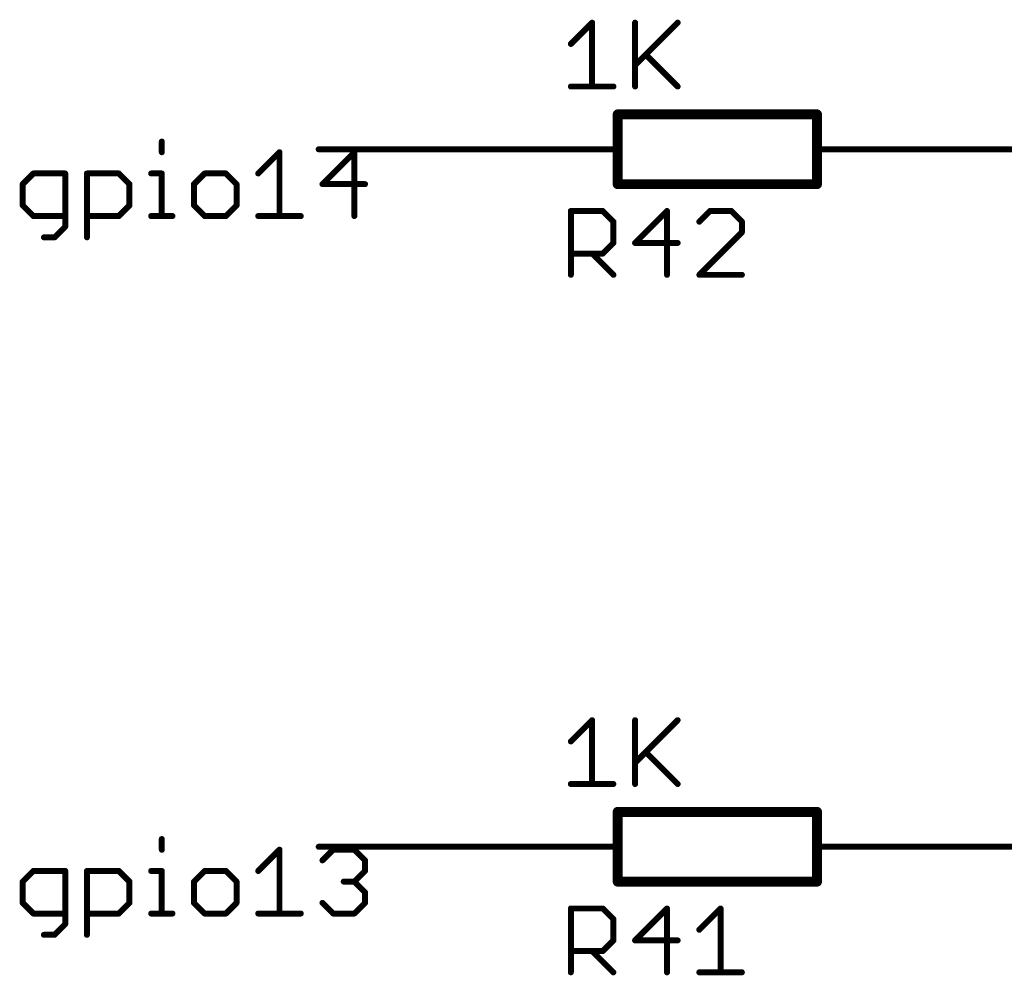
# Model space of a CAD drawing. Extents: x -61 to 240, y -139 to 283.
# Tile 63 of 77: x 15 to 40, y 213 to 237. Entities that reach past the tile are written whole.
import ezdxf

# ---------------------------------------------------------------- set-up
doc = ezdxf.new("R2010")
doc.units = 0
for name, color, linetype in [('91', 94, 'CONTINUOUS'), ('94', 14, 'CONTINUOUS'), ('95', 251, 'CONTINUOUS'), ('96', 251, 'CONTINUOUS')]:
    doc.layers.add(name, color=color, linetype=linetype)

msp = doc.modelspace()

# ---------------------------------------------------------------- linework, layer by layer
at = {"layer": '91', "const_width": 0.1524}
for points in [[(18.8617, 233.8764), (18.8617, 233.6052)], [(21.3191, 233.0629), (21.8614, 233.6052)], [(21.8614, 233.6052), (21.8614, 231.9782)], [(27.94, 233.68), (22.86, 233.68)], [(23.7698, 233.6052), (22.9563, 232.7917)], [(23.7698, 231.9782), (23.7698, 233.6052)], [(38.1, 233.68), (43.18, 233.68)], [(15.5874, 233.0629), (15.3162, 232.7917)], [(16.4009, 233.0629), (15.5874, 233.0629)], [(16.4009, 231.707), (16.4009, 233.0629)], [(16.9534, 231.4359), (16.9534, 233.0629)], [(16.9534, 233.0629), (17.7669, 233.0629)], [(17.7669, 233.0629), (18.038, 232.7917)], [(18.5905, 233.0629), (18.8617, 233.0629)], [(18.8617, 233.0629), (18.8617, 231.9782)], [(19.9531, 233.0629), (19.682, 232.7917)], [(20.4954, 233.0629), (19.9531, 233.0629)], [(20.7666, 232.7917), (20.4954, 233.0629)], [(15.3162, 232.7917), (15.3162, 232.2494)], [(18.038, 232.7917), (18.038, 232.2494)], [(19.682, 232.7917), (19.682, 232.2494)], [(20.7666, 232.2494), (20.7666, 232.7917)], [(22.9563, 232.7917), (24.0409, 232.7917)], [(15.3162, 232.2494), (15.5874, 231.9782)], [(18.038, 232.2494), (17.7669, 231.9782)], [(19.682, 232.2494), (19.9531, 231.9782)], [(20.4954, 231.9782), (20.7666, 232.2494)], [(15.5874, 231.9782), (16.4009, 231.9782)], [(17.7669, 231.9782), (16.9534, 231.9782)], [(18.5905, 231.9782), (19.1328, 231.9782)], [(19.9531, 231.9782), (20.4954, 231.9782)], [(21.3191, 231.9782), (22.4038, 231.9782)], [(16.1297, 231.4359), (16.4009, 231.707)], [(15.8585, 231.4359), (16.1297, 231.4359)], [(18.8617, 216.0964), (18.8617, 215.8252)], [(21.3191, 215.2829), (21.8614, 215.8252)], [(21.8614, 215.8252), (21.8614, 214.1982)], [(27.94, 215.9), (22.86, 215.9)], [(22.9563, 215.554), (23.2274, 215.8252)], [(23.2274, 215.8252), (23.7698, 215.8252)], [(23.7698, 215.8252), (24.0409, 215.554)], [(38.1, 215.9), (43.18, 215.9)], [(24.0409, 215.554), (24.0409, 215.2829)], [(15.5874, 215.2829), (15.3162, 215.0117)], [(16.4009, 215.2829), (15.5874, 215.2829)], [(16.4009, 213.927), (16.4009, 215.2829)], [(16.9534, 213.6559), (16.9534, 215.2829)], [(16.9534, 215.2829), (17.7669, 215.2829)], [(17.7669, 215.2829), (18.038, 215.0117)], [(18.5905, 215.2829), (18.8617, 215.2829)], [(18.8617, 215.2829), (18.8617, 214.1982)], [(19.9531, 215.2829), (19.682, 215.0117)], [(20.4954, 215.2829), (19.9531, 215.2829)], [(20.7666, 215.0117), (20.4954, 215.2829)], [(24.0409, 215.2829), (23.7698, 215.0117)], [(15.3162, 215.0117), (15.3162, 214.4694)], [(18.038, 215.0117), (18.038, 214.4694)], [(19.682, 215.0117), (19.682, 214.4694)], [(20.7666, 214.4694), (20.7666, 215.0117)], [(23.7698, 215.0117), (23.4986, 215.0117)], [(23.7698, 215.0117), (24.0409, 214.7405)], [(24.0409, 214.7405), (24.0409, 214.4694)], [(15.3162, 214.4694), (15.5874, 214.1982)], [(18.038, 214.4694), (17.7669, 214.1982)], [(19.682, 214.4694), (19.9531, 214.1982)], [(20.4954, 214.1982), (20.7666, 214.4694)], [(23.2274, 214.1982), (22.9563, 214.4694)], [(24.0409, 214.4694), (23.7698, 214.1982)], [(15.5874, 214.1982), (16.4009, 214.1982)], [(17.7669, 214.1982), (16.9534, 214.1982)], [(18.5905, 214.1982), (19.1328, 214.1982)], [(19.9531, 214.1982), (20.4954, 214.1982)], [(21.3191, 214.1982), (22.4038, 214.1982)], [(23.7698, 214.1982), (23.2274, 214.1982)], [(16.1297, 213.6559), (16.4009, 213.927)], [(15.8585, 213.6559), (16.1297, 213.6559)]]:
    msp.add_lwpolyline(points, dxfattribs=at)
at = {"layer": '91', "const_width": 0.0762}
for points in [[(18.8998, 233.8764, 1), (18.8236, 233.8764)], [(18.8236, 233.6052, 1), (18.8998, 233.6052)], [(21.8995, 233.6052, 1), (21.8233, 233.6052)], [(21.8884, 233.5782, 1), (21.8345, 233.6321)], [(22.86, 233.7181, 1), (22.86, 233.6419)], [(23.8079, 233.6052, 1), (23.7317, 233.6052)], [(23.7967, 233.5782, 1), (23.7428, 233.6321)], [(27.94, 233.6419, 1), (27.94, 233.7181)], [(38.1, 233.7181, 1), (38.1, 233.6419)], [(15.5874, 233.101, 1), (15.5874, 233.0248)], [(15.6143, 233.0359, 1), (15.5604, 233.0898)], [(16.439, 233.0629, 1), (16.3628, 233.0629)], [(16.4009, 233.0248, 1), (16.4009, 233.101)], [(16.9915, 233.0629, 1), (16.9153, 233.0629)], [(16.9534, 233.101, 1), (16.9534, 233.0248)], [(17.7938, 233.0898, 1), (17.7399, 233.0359)], [(17.7669, 233.0248, 1), (17.7669, 233.101)], [(18.5905, 233.101, 1), (18.5905, 233.0248)], [(18.8998, 233.0629, 1), (18.8236, 233.0629)], [(18.8617, 233.0248, 1), (18.8617, 233.101)], [(19.9531, 233.101, 1), (19.9531, 233.0248)], [(19.9801, 233.0359, 1), (19.9262, 233.0898)], [(20.5224, 233.0898, 1), (20.4685, 233.0359)], [(20.4954, 233.0248, 1), (20.4954, 233.101)], [(21.2922, 233.0898, 1), (21.346, 233.0359)], [(15.3543, 232.7917, 1), (15.2781, 232.7917)], [(18.0761, 232.7917, 1), (17.9999, 232.7917)], [(19.7201, 232.7917, 1), (19.6439, 232.7917)], [(20.8047, 232.7917, 1), (20.7285, 232.7917)], [(22.9563, 232.8298, 1), (22.9563, 232.7536)], [(24.0409, 232.7536, 1), (24.0409, 232.8298)], [(15.2893, 232.8186, 1), (15.3431, 232.7648)], [(18.0111, 232.7648, 1), (18.065, 232.8186)], [(19.655, 232.8186, 1), (19.7089, 232.7648)], [(20.7397, 232.7648, 1), (20.7936, 232.8186)], [(22.9293, 232.8186, 1), (22.9832, 232.7648)], [(15.3431, 232.2763, 1), (15.2893, 232.2224)], [(15.2781, 232.2494, 1), (15.3543, 232.2494)], [(17.9999, 232.2494, 1), (18.0761, 232.2494)], [(18.065, 232.2224, 1), (18.0111, 232.2763)], [(19.7089, 232.2763, 1), (19.655, 232.2224)], [(19.6439, 232.2494, 1), (19.7201, 232.2494)], [(20.7285, 232.2494, 1), (20.8047, 232.2494)], [(20.7935, 232.2224, 1), (20.7397, 232.2763)], [(15.5874, 232.0163, 1), (15.5874, 231.9401)], [(15.5604, 231.9513, 1), (15.6143, 232.0051)], [(16.4009, 231.9401, 1), (16.4009, 232.0163)], [(16.9534, 232.0163, 1), (16.9534, 231.9401)], [(17.7399, 232.0051, 1), (17.7938, 231.9513)], [(17.7669, 231.9401, 1), (17.7669, 232.0163)], [(18.5905, 232.0163, 1), (18.5905, 231.9401)], [(18.8236, 231.9782, 1), (18.8998, 231.9782)], [(19.1328, 231.9401, 1), (19.1328, 232.0163)], [(19.9531, 232.0163, 1), (19.9531, 231.9401)], [(19.9262, 231.9513, 1), (19.9801, 232.0051)], [(20.4685, 232.0051, 1), (20.5224, 231.9513)], [(20.4954, 231.9401, 1), (20.4954, 232.0163)], [(21.3191, 232.0163, 1), (21.3191, 231.9401)], [(21.8233, 231.9782, 1), (21.8995, 231.9782)], [(22.4038, 231.9401, 1), (22.4038, 232.0163)], [(23.7317, 231.9782, 1), (23.8079, 231.9782)], [(16.3628, 231.707, 1), (16.439, 231.707)], [(16.4278, 231.6801, 1), (16.3739, 231.734)], [(15.8585, 231.474, 1), (15.8585, 231.3978)], [(16.1028, 231.4628, 1), (16.1566, 231.4089)], [(16.1297, 231.3978, 1), (16.1297, 231.474)], [(16.9153, 231.4359, 1), (16.9915, 231.4359)], [(18.8998, 216.0964, 1), (18.8236, 216.0964)], [(18.8236, 215.8252, 1), (18.8998, 215.8252)], [(21.8995, 215.8252, 1), (21.8233, 215.8252)], [(21.8884, 215.7982, 1), (21.8345, 215.8521)], [(22.86, 215.9381, 1), (22.86, 215.8619)], [(23.2274, 215.8633, 1), (23.2274, 215.7871)], [(23.2544, 215.7982, 1), (23.2005, 215.8521)], [(23.7967, 215.8521, 1), (23.7428, 215.7982)], [(23.7698, 215.7871, 1), (23.7698, 215.8633)], [(27.94, 215.8619, 1), (27.94, 215.9381)], [(38.1, 215.9381, 1), (38.1, 215.8619)], [(22.9293, 215.581, 1), (22.9832, 215.5271)], [(24.079, 215.554, 1), (24.0028, 215.554)], [(24.014, 215.5271, 1), (24.0679, 215.581)], [(15.5874, 215.321, 1), (15.5874, 215.2448)], [(15.6143, 215.2559, 1), (15.5604, 215.3098)], [(16.439, 215.2829, 1), (16.3628, 215.2829)], [(16.4009, 215.2448, 1), (16.4009, 215.321)], [(16.9915, 215.2829, 1), (16.9153, 215.2829)], [(16.9534, 215.321, 1), (16.9534, 215.2448)], [(17.7938, 215.3098, 1), (17.7399, 215.2559)], [(17.7669, 215.2448, 1), (17.7669, 215.321)], [(18.5905, 215.321, 1), (18.5905, 215.2448)], [(18.8998, 215.2829, 1), (18.8236, 215.2829)], [(18.8617, 215.2448, 1), (18.8617, 215.321)], [(19.9531, 215.321, 1), (19.9531, 215.2448)], [(19.9801, 215.2559, 1), (19.9262, 215.3098)], [(20.5224, 215.3098, 1), (20.4685, 215.2559)], [(20.4954, 215.2448, 1), (20.4954, 215.321)], [(21.2922, 215.3098, 1), (21.346, 215.2559)], [(24.0028, 215.2829, 1), (24.079, 215.2829)], [(24.0679, 215.2559, 1), (24.014, 215.3098)], [(15.3543, 215.0117, 1), (15.2781, 215.0117)], [(15.2893, 215.0386, 1), (15.3431, 214.9848)], [(18.0761, 215.0117, 1), (17.9999, 215.0117)], [(18.0111, 214.9848, 1), (18.065, 215.0386)], [(19.7201, 215.0117, 1), (19.6439, 215.0117)], [(19.655, 215.0386, 1), (19.7089, 214.9848)], [(20.8047, 215.0117, 1), (20.7285, 215.0117)], [(20.7397, 214.9848, 1), (20.7936, 215.0386)], [(23.4986, 215.0498, 1), (23.4986, 214.9736)], [(23.7967, 215.0386, 1), (23.7428, 214.9848)], [(23.7428, 215.0386, 1), (23.7967, 214.9848)], [(23.7698, 214.9736, 1), (23.7698, 215.0498)], [(24.079, 214.7405, 1), (24.0028, 214.7405)], [(24.014, 214.7136, 1), (24.0679, 214.7675)], [(15.3431, 214.4963, 1), (15.2893, 214.4424)], [(18.065, 214.4424, 1), (18.0111, 214.4963)], [(19.7089, 214.4963, 1), (19.655, 214.4424)], [(20.7935, 214.4424, 1), (20.7397, 214.4963)], [(22.9832, 214.4963, 1), (22.9293, 214.4424)], [(24.0679, 214.4424, 1), (24.014, 214.4963)], [(15.2781, 214.4694, 1), (15.3543, 214.4694)], [(17.9999, 214.4694, 1), (18.0761, 214.4694)], [(19.6439, 214.4694, 1), (19.7201, 214.4694)], [(20.7285, 214.4694, 1), (20.8047, 214.4694)], [(24.0028, 214.4694, 1), (24.079, 214.4694)], [(15.5874, 214.2363, 1), (15.5874, 214.1601)], [(15.5604, 214.1713, 1), (15.6143, 214.2251)], [(16.4009, 214.1601, 1), (16.4009, 214.2363)], [(16.9534, 214.2363, 1), (16.9534, 214.1601)], [(17.7399, 214.2251, 1), (17.7938, 214.1713)], [(17.7669, 214.1601, 1), (17.7669, 214.2363)], [(18.5905, 214.2363, 1), (18.5905, 214.1601)], [(18.8236, 214.1982, 1), (18.8998, 214.1982)], [(19.1328, 214.1601, 1), (19.1328, 214.2363)], [(19.9531, 214.2363, 1), (19.9531, 214.1601)], [(19.9262, 214.1713, 1), (19.9801, 214.2251)], [(20.4685, 214.2251, 1), (20.5224, 214.1713)], [(20.4954, 214.1601, 1), (20.4954, 214.2363)], [(21.3191, 214.2363, 1), (21.3191, 214.1601)], [(21.8233, 214.1982, 1), (21.8995, 214.1982)], [(22.4038, 214.1601, 1), (22.4038, 214.2363)], [(23.2274, 214.2363, 1), (23.2274, 214.1601)], [(23.2005, 214.1713, 1), (23.2544, 214.2251)], [(23.7428, 214.2251, 1), (23.7967, 214.1713)], [(23.7698, 214.1601, 1), (23.7698, 214.2363)], [(16.3628, 213.927, 1), (16.439, 213.927)], [(16.4278, 213.9001, 1), (16.3739, 213.954)], [(15.8585, 213.694, 1), (15.8585, 213.6178)], [(16.1028, 213.6828, 1), (16.1566, 213.6289)], [(16.1297, 213.6178, 1), (16.1297, 213.694)], [(16.9153, 213.6559, 1), (16.9915, 213.6559)]]:
    msp.add_lwpolyline(points, format="xyb", dxfattribs=at)
at = {"layer": '94'}
for points, const_width in [([(30.48, 234.569), (35.56, 234.569)], 0.254), ([(30.48, 234.569), (30.48, 232.791)], 0.254), ([(35.56, 234.569), (35.56, 232.791)], 0.254), ([(27.94, 233.68), (30.48, 233.68)], 0.1524), ([(38.1, 233.68), (35.56, 233.68)], 0.1524), ([(35.56, 232.791), (30.48, 232.791)], 0.254), ([(30.48, 216.789), (35.56, 216.789)], 0.254), ([(30.48, 216.789), (30.48, 215.011)], 0.254), ([(35.56, 216.789), (35.56, 215.011)], 0.254), ([(27.94, 215.9), (30.48, 215.9)], 0.1524), ([(38.1, 215.9), (35.56, 215.9)], 0.1524), ([(35.56, 215.011), (30.48, 215.011)], 0.254)]:
    msp.add_lwpolyline(points, dxfattribs=dict(at, const_width=const_width))
for points, const_width in [([(30.48, 234.6325, 1), (30.48, 234.5055)], 0.127), ([(30.5435, 234.569, 1), (30.4165, 234.569)], 0.127), ([(35.6235, 234.569, 1), (35.4965, 234.569)], 0.127), ([(35.56, 234.5055, 1), (35.56, 234.6325)], 0.127), ([(27.94, 233.7181, 1), (27.94, 233.6419)], 0.0762), ([(30.48, 233.6419, 1), (30.48, 233.7181)], 0.0762), ([(35.56, 233.7181, 1), (35.56, 233.6419)], 0.0762), ([(38.1, 233.6419, 1), (38.1, 233.7181)], 0.0762), ([(30.48, 232.8545, 1), (30.48, 232.7275)], 0.127), ([(35.56, 232.7275, 1), (35.56, 232.8545)], 0.127), ([(30.4165, 232.791, 1), (30.5435, 232.791)], 0.127), ([(35.4965, 232.791, 1), (35.6235, 232.791)], 0.127), ([(30.48, 216.8525, 1), (30.48, 216.7255)], 0.127), ([(30.5435, 216.789, 1), (30.4165, 216.789)], 0.127), ([(35.6235, 216.789, 1), (35.4965, 216.789)], 0.127), ([(35.56, 216.7255, 1), (35.56, 216.8525)], 0.127), ([(27.94, 215.9381, 1), (27.94, 215.8619)], 0.0762), ([(30.48, 215.8619, 1), (30.48, 215.9381)], 0.0762), ([(35.56, 215.9381, 1), (35.56, 215.8619)], 0.0762), ([(38.1, 215.8619, 1), (38.1, 215.9381)], 0.0762), ([(30.48, 215.0745, 1), (30.48, 214.9475)], 0.127), ([(30.4165, 215.011, 1), (30.5435, 215.011)], 0.127), ([(35.4965, 215.011, 1), (35.6235, 215.011)], 0.127), ([(35.56, 214.9475, 1), (35.56, 215.0745)], 0.127)]:
    msp.add_lwpolyline(points, format="xyb", dxfattribs=dict(at, const_width=const_width))
at = {"layer": '95', "const_width": 0.1524}
for points in [[(29.2862, 230.4796), (29.2862, 232.1066)], [(29.2862, 232.1066), (30.0997, 232.1066)], [(30.0997, 232.1066), (30.3709, 231.8354)], [(31.7369, 232.1066), (30.9234, 231.2931)], [(31.7369, 230.4796), (31.7369, 232.1066)], [(32.8317, 232.1066), (32.5605, 231.8354)], [(33.374, 232.1066), (32.8317, 232.1066)], [(33.6452, 231.8354), (33.374, 232.1066)], [(30.3709, 231.8354), (30.3709, 231.2931)], [(33.6452, 231.5643), (33.6452, 231.8354)], [(32.5605, 230.4796), (33.6452, 231.5643)], [(30.3709, 231.2931), (30.0997, 231.0219)], [(30.9234, 231.2931), (32.008, 231.2931)], [(30.0997, 231.0219), (29.2862, 231.0219)], [(29.8285, 231.0219), (30.3709, 230.4796)], [(33.6452, 230.4796), (32.5605, 230.4796)], [(29.2862, 212.6996), (29.2862, 214.3266)], [(29.2862, 214.3266), (30.0997, 214.3266)], [(30.0997, 214.3266), (30.3709, 214.0554)], [(31.7369, 214.3266), (30.9234, 213.5131)], [(31.7369, 212.6996), (31.7369, 214.3266)], [(32.5605, 213.7843), (33.1028, 214.3266)], [(33.1028, 214.3266), (33.1028, 212.6996)], [(30.3709, 214.0554), (30.3709, 213.5131)], [(30.3709, 213.5131), (30.0997, 213.2419)], [(30.9234, 213.5131), (32.008, 213.5131)], [(30.0997, 213.2419), (29.2862, 213.2419)], [(29.8285, 213.2419), (30.3709, 212.6996)], [(32.5605, 212.6996), (33.6452, 212.6996)]]:
    msp.add_lwpolyline(points, dxfattribs=at)
at = {"layer": '95', "const_width": 0.0762}
for points in [[(29.3243, 232.1066, 1), (29.2481, 232.1066)], [(29.2862, 232.1447, 1), (29.2862, 232.0685)], [(30.1266, 232.1335, 1), (30.0728, 232.0796)], [(30.0997, 232.0685, 1), (30.0997, 232.1447)], [(31.775, 232.1066, 1), (31.6988, 232.1066)], [(31.7638, 232.0796, 1), (31.7099, 232.1335)], [(32.8317, 232.1447, 1), (32.8317, 232.0685)], [(32.8586, 232.0796, 1), (32.8047, 232.1335)], [(33.4009, 232.1335, 1), (33.3471, 232.0796)], [(33.374, 232.0685, 1), (33.374, 232.1447)], [(30.409, 231.8354, 1), (30.3328, 231.8354)], [(30.3439, 231.8085, 1), (30.3978, 231.8624)], [(32.5336, 231.8624, 1), (32.5875, 231.8085)], [(33.6833, 231.8354, 1), (33.6071, 231.8354)], [(33.6182, 231.8085, 1), (33.6721, 231.8624)], [(33.6721, 231.5373, 1), (33.6182, 231.5912)], [(30.3978, 231.2662, 1), (30.3439, 231.32)], [(30.9234, 231.3312, 1), (30.9234, 231.255)], [(30.8964, 231.32, 1), (30.9503, 231.2662)], [(32.008, 231.255, 1), (32.008, 231.3312)], [(33.6071, 231.5643, 1), (33.6833, 231.5643)], [(30.3328, 231.2931, 1), (30.409, 231.2931)], [(29.2862, 231.06, 1), (29.2862, 230.9838)], [(29.8555, 231.0489, 1), (29.8016, 230.995)], [(30.0728, 231.0489, 1), (30.1266, 230.995)], [(30.0997, 230.9838, 1), (30.0997, 231.06)], [(29.2481, 230.4796, 1), (29.3243, 230.4796)], [(30.3439, 230.4527, 1), (30.3978, 230.5065)], [(31.6988, 230.4796, 1), (31.775, 230.4796)], [(32.5605, 230.5177, 1), (32.5605, 230.4415)], [(32.5336, 230.5065, 1), (32.5875, 230.4527)], [(33.6452, 230.4415, 1), (33.6452, 230.5177)], [(29.3243, 214.3266, 1), (29.2481, 214.3266)], [(29.2862, 214.3647, 1), (29.2862, 214.2885)], [(30.1266, 214.3535, 1), (30.0728, 214.2996)], [(30.0997, 214.2885, 1), (30.0997, 214.3647)], [(31.775, 214.3266, 1), (31.6988, 214.3266)], [(31.7638, 214.2996, 1), (31.7099, 214.3535)], [(33.1409, 214.3266, 1), (33.0647, 214.3266)], [(33.1298, 214.2996, 1), (33.0759, 214.3535)], [(30.409, 214.0554, 1), (30.3328, 214.0554)], [(30.3439, 214.0285, 1), (30.3978, 214.0824)], [(32.5336, 213.8112, 1), (32.5875, 213.7573)], [(30.3328, 213.5131, 1), (30.409, 213.5131)], [(30.3978, 213.4862, 1), (30.3439, 213.54)], [(30.9234, 213.5512, 1), (30.9234, 213.475)], [(30.8964, 213.54, 1), (30.9503, 213.4862)], [(32.008, 213.475, 1), (32.008, 213.5512)], [(29.2862, 213.28, 1), (29.2862, 213.2038)], [(29.8555, 213.2689, 1), (29.8016, 213.215)], [(30.0728, 213.2689, 1), (30.1266, 213.215)], [(30.0997, 213.2038, 1), (30.0997, 213.28)], [(29.2481, 212.6996, 1), (29.3243, 212.6996)], [(30.3439, 212.6727, 1), (30.3978, 212.7265)], [(31.6988, 212.6996, 1), (31.775, 212.6996)], [(32.5605, 212.7377, 1), (32.5605, 212.6615)], [(33.0647, 212.6996, 1), (33.1409, 212.6996)], [(33.6452, 212.6615, 1), (33.6452, 212.7377)]]:
    msp.add_lwpolyline(points, format="xyb", dxfattribs=at)
at = {"layer": '96', "const_width": 0.1524}
for points in [[(29.2862, 236.3649), (29.8285, 236.9072)], [(29.8285, 236.9072), (29.8285, 235.2802)], [(30.9234, 236.9072), (30.9234, 235.2802)], [(30.9234, 235.8225), (32.008, 236.9072)], [(31.1945, 236.0937), (32.008, 235.2802)], [(29.2862, 235.2802), (30.3709, 235.2802)], [(29.2862, 218.5849), (29.8285, 219.1272)], [(29.8285, 219.1272), (29.8285, 217.5002)], [(30.9234, 219.1272), (30.9234, 217.5002)], [(30.9234, 218.0425), (32.008, 219.1272)], [(31.1945, 218.3137), (32.008, 217.5002)], [(29.2862, 217.5002), (30.3709, 217.5002)]]:
    msp.add_lwpolyline(points, dxfattribs=at)
at = {"layer": '96', "const_width": 0.0762}
for points in [[(29.8666, 236.9072, 1), (29.7904, 236.9072)], [(29.8555, 236.8802, 1), (29.8016, 236.9341)], [(30.9615, 236.9072, 1), (30.8853, 236.9072)], [(32.035, 236.8802, 1), (31.9811, 236.9341)], [(29.2593, 236.3918, 1), (29.3131, 236.3379)], [(31.2215, 236.1206, 1), (31.1676, 236.0668)], [(30.8964, 235.8495, 1), (30.9503, 235.7956)], [(29.2862, 235.3183, 1), (29.2862, 235.2421)], [(29.7904, 235.2802, 1), (29.8666, 235.2802)], [(30.3709, 235.2421, 1), (30.3709, 235.3183)], [(30.8853, 235.2802, 1), (30.9615, 235.2802)], [(31.9811, 235.2533, 1), (32.035, 235.3071)], [(29.8666, 219.1272, 1), (29.7904, 219.1272)], [(29.8555, 219.1002, 1), (29.8016, 219.1541)], [(30.9615, 219.1272, 1), (30.8853, 219.1272)], [(32.035, 219.1002, 1), (31.9811, 219.1541)], [(29.2593, 218.6118, 1), (29.3131, 218.5579)], [(31.2215, 218.3406, 1), (31.1676, 218.2868)], [(30.8964, 218.0695, 1), (30.9503, 218.0156)], [(29.2862, 217.5383, 1), (29.2862, 217.4621)], [(30.3709, 217.4621, 1), (30.3709, 217.5383)], [(31.9811, 217.4733, 1), (32.035, 217.5271)], [(29.7904, 217.5002, 1), (29.8666, 217.5002)], [(30.8853, 217.5002, 1), (30.9615, 217.5002)]]:
    msp.add_lwpolyline(points, format="xyb", dxfattribs=at)

doc.saveas('drawing.dxf')
